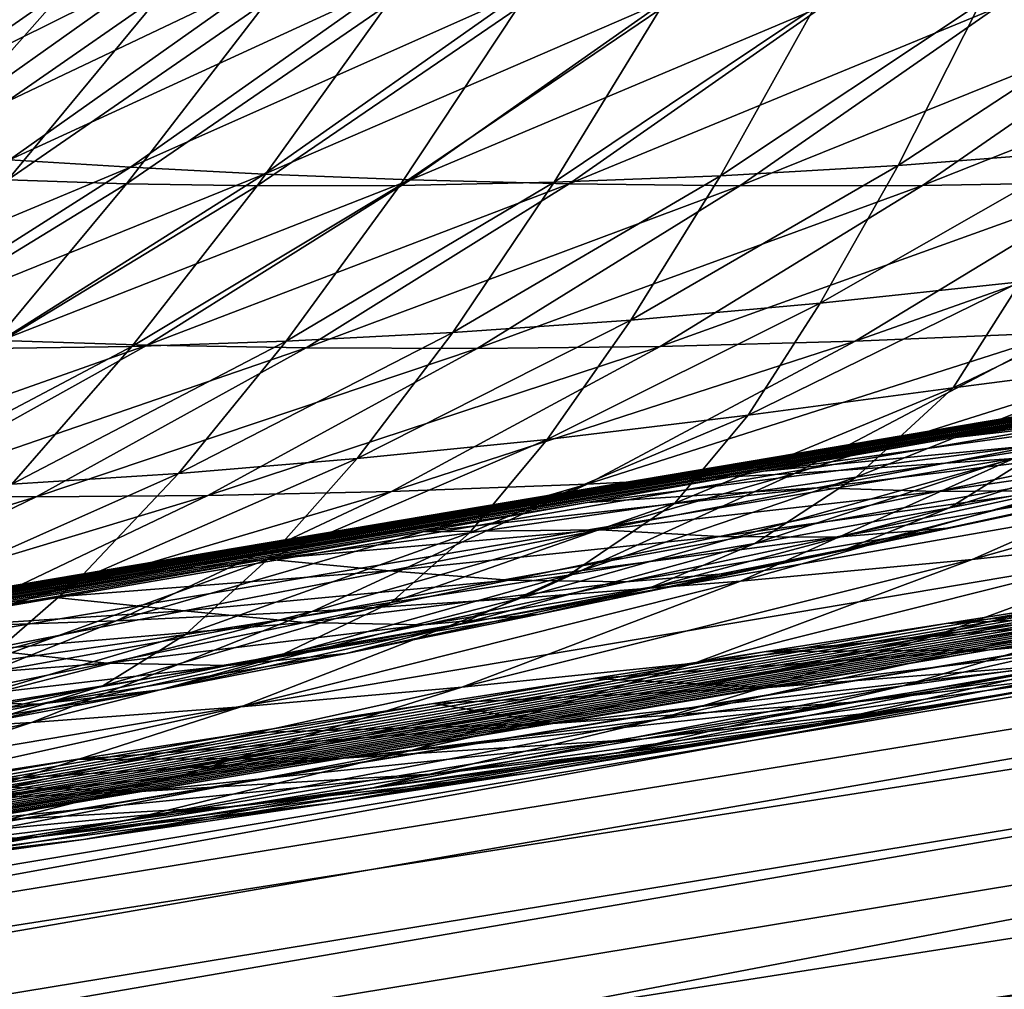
# Model space of a CAD drawing. Header units: metres. Extents: x -155 to 25, y -152 to 27.
# Tile 52 of 124: x -23.734 to -22.91, y -135.972 to -135.16. Entities that reach past the tile are written whole.
import ezdxf

# ---------------------------------------------------------------- set-up
doc = ezdxf.new("R2010")
doc.units = ezdxf.units.M
doc.layers.add('solid_12_401_052_XXX', color=7, linetype='CONTINUOUS')

msp = doc.modelspace()

# ---------------------------------------------------------------- linework, layer by layer
at = {"layer": 'solid_12_401_052_XXX'}
for points in [[(-23.981115, -135.257309, -2.790197), (-23.766352, -135.104828, -2.760238), (-23.698112, -135.111206, -3.243877)], [(-23.91275, -135.26355, -3.279353), (-23.981115, -135.257309, -2.790197), (-23.698112, -135.111206, -3.243877)], [(-23.91275, -135.26355, -3.279353), (-23.698112, -135.111206, -3.243877), (-23.618771, -135.118057, -3.727065)], [(-23.833282, -135.270218, -3.767974), (-23.91275, -135.26355, -3.279353), (-23.618771, -135.118057, -3.727065)], [(-23.833282, -135.270218, -3.767974), (-23.618771, -135.118057, -3.727065), (-23.528465, -135.125061, -4.209792)], [(-23.911392, -135.28334, 3.111013), (-23.694126, -135.131866, 3.074371), (-23.761915, -135.125061, 2.586309)], [(-23.911392, -135.28334, 3.111013), (-23.83312, -135.289108, 3.604419), (-23.694126, -135.131866, 3.074371)], [(-23.742847, -135.276932, -4.256036), (-23.833282, -135.270218, -3.767974), (-23.528465, -135.125061, -4.209792)], [(-23.83312, -135.289108, 3.604419), (-23.615664, -135.138138, 3.562693), (-23.694126, -135.131866, 3.074371)], [(-23.742847, -135.276932, -4.256036), (-23.528465, -135.125061, -4.209792), (-23.427347, -135.131866, -4.692051)], [(-23.641586, -135.28334, -4.743514), (-23.742847, -135.276932, -4.256036), (-23.427347, -135.131866, -4.692051)], [(-23.641586, -135.28334, -4.743514), (-23.427347, -135.131866, -4.692051), (-23.315559, -135.138138, -5.173839)], [(-23.83312, -135.289108, 3.604419), (-23.744293, -135.293869, 4.09792), (-23.615664, -135.138138, 3.562693)], [(-23.744293, -135.293869, 4.09792), (-23.526674, -135.143555, 4.051259), (-23.615664, -135.138138, 3.562693)], [(-23.529642, -135.289108, -5.230385), (-23.641586, -135.28334, -4.743514), (-23.315559, -135.138138, -5.173839)], [(-23.529642, -135.289108, -5.230385), (-23.315559, -135.138138, -5.173839), (-23.193254, -135.143555, -5.655147)], [(-22.998547, -135.281723, 7.059127), (-22.780998, -135.139008, 6.986859), (-22.929838, -135.145828, 6.496305)], [(-22.998547, -135.281723, 7.059127), (-22.840399, -135.269653, 7.552488), (-22.780998, -135.139008, 6.986859)], [(-23.744293, -135.293869, 4.09792), (-23.645056, -135.297272, 4.591485), (-23.526674, -135.143555, 4.051259)], [(-23.645056, -135.297272, 4.591485), (-23.427315, -135.147751, 4.540053), (-23.526674, -135.143555, 4.051259)], [(-23.645056, -135.297272, 4.591485), (-23.535566, -135.298981, 5.085087), (-23.427315, -135.147751, 4.540053)], [(-23.535566, -135.298981, 5.085087), (-23.317749, -135.150406, 5.029065), (-23.427315, -135.147751, 4.540053)], [(-23.40716, -135.293869, -5.716628), (-23.529642, -135.289108, -5.230385), (-23.193254, -135.143555, -5.655147)], [(-23.40716, -135.293869, -5.716628), (-23.193254, -135.143555, -5.655147), (-23.060589, -135.147751, -6.135971)], [(-23.274288, -135.297272, -6.20222), (-23.40716, -135.293869, -5.716628), (-23.060589, -135.147751, -6.135971)], [(-23.274288, -135.297272, -6.20222), (-23.060589, -135.147751, -6.135971), (-22.917727, -135.150406, -6.616313)], [(-23.14753, -135.290329, 6.564939), (-22.929838, -135.145828, 6.496305), (-23.068968, -135.14978, 6.006639)], [(-23.14753, -135.290329, 6.564939), (-22.998547, -135.281723, 7.059127), (-22.929838, -135.145828, 6.496305)], [(-23.535566, -135.298981, 5.085087), (-23.416098, -135.298615, 5.578246), (-23.317749, -135.150406, 5.029065)], [(-23.416098, -135.298615, 5.578246), (-23.198267, -135.151199, 5.517786), (-23.317749, -135.150406, 5.029065)], [(-23.416098, -135.298615, 5.578246), (-23.286753, -135.295853, 6.071329), (-23.198267, -135.151199, 5.517786)], [(-23.286753, -135.295853, 6.071329), (-23.068968, -135.14978, 6.006639), (-23.198267, -135.151199, 5.517786)], [(-23.286753, -135.295853, 6.071329), (-23.14753, -135.290329, 6.564939), (-23.068968, -135.14978, 6.006639)], [(-23.131186, -135.298981, -6.687146), (-23.274288, -135.297272, -6.20222), (-22.917727, -135.150406, -6.616313)], [(-23.131186, -135.298981, -6.687146), (-22.917727, -135.150406, -6.616313), (-22.764988, -135.151199, -7.095683)], [(-22.978159, -135.298615, -7.170945), (-23.131186, -135.298981, -6.687146), (-22.764988, -135.151199, -7.095683)], [(-22.978159, -135.298615, -7.170945), (-22.764988, -135.151199, -7.095683), (-22.602449, -135.14978, -7.574511)], [(-22.815283, -135.295853, -7.653991), (-22.978159, -135.298615, -7.170945), (-22.602449, -135.14978, -7.574511)], [(-29.496954, -136.740417, 15.533011), (-20.659945, -135.191391, 16.863607), (-20.82094, -135.176712, 16.660032)], [(-29.496954, -136.740417, 15.533011), (-20.82094, -135.176712, 16.660032), (-29.454185, -136.629684, 15.170378)], [(-29.454185, -136.629684, 15.170378), (-20.82094, -135.176712, 16.660032), (-20.987892, -135.178192, 16.443882)], [(-29.454185, -136.629684, 15.170378), (-20.987892, -135.178192, 16.443882), (-21.161276, -135.198502, 16.218941)], [(-28.347107, -136.641006, -17.206961), (-28.311026, -136.58876, -16.797342), (-19.628559, -135.176712, -18.048672)], [(-28.347107, -136.641006, -17.206961), (-19.628559, -135.176712, -18.048672), (-19.454046, -135.191406, -18.240639)], [(-19.628559, -135.176712, -18.048672), (-28.311026, -136.58876, -16.797342), (-19.809971, -135.178177, -17.844463)], [(-19.809971, -135.178177, -17.844463), (-28.311026, -136.58876, -16.797342), (-28.154387, -136.562027, -16.813053)], [(-19.809971, -135.178177, -17.844463), (-28.154387, -136.562027, -16.813053), (-19.998476, -135.198502, -17.631844)], [(-29.496954, -136.740417, 15.533011), (-20.505493, -135.220016, 17.053335), (-20.659945, -135.191391, 16.863607)], [(-29.454185, -136.629684, 15.170378), (-21.161276, -135.198502, 16.218941), (-29.241819, -136.562042, 14.842408)], [(-29.241819, -136.562042, 14.842408), (-21.161276, -135.198502, 16.218941), (-21.410448, -135.24147, 15.881858)], [(-28.347107, -136.641006, -17.206961), (-19.454046, -135.191406, -18.240639), (-19.287083, -135.219986, -18.419167)], [(-20.255621, -135.239166, -17.330116), (-19.998476, -135.198502, -17.631844), (-28.154387, -136.562027, -16.813053)], [(-29.496954, -136.740417, 15.533011), (-20.359558, -135.261658, 17.23053), (-20.505493, -135.220016, 17.053335)], [(-28.364113, -136.786072, -17.622206), (-19.287083, -135.219986, -18.419167), (-19.129446, -135.261597, -18.585814)], [(-28.364113, -136.786072, -17.622206), (-28.347107, -136.641006, -17.206961), (-19.287083, -135.219986, -18.419167)], [(-20.500338, -135.277847, -17.03578), (-20.255621, -135.239166, -17.330116), (-28.154387, -136.562027, -16.813053)], [(-29.241819, -136.562042, 14.842408), (-21.410448, -135.24147, 15.881858), (-21.644415, -135.281891, 15.556953)], [(-29.52454, -136.926788, 15.883027), (-20.222115, -135.313446, 17.393675), (-20.359558, -135.261658, 17.23053)], [(-29.52454, -136.926788, 15.883027), (-20.359558, -135.261658, 17.23053), (-29.496954, -136.740417, 15.533011)], [(-28.364113, -136.786072, -17.622206), (-19.129446, -135.261597, -18.585814), (-18.981226, -135.313324, -18.739048)], [(-23.064049, -135.397232, 7.630452), (-22.840399, -135.269653, 7.552488), (-22.998547, -135.281723, 7.059127)], [(-23.064049, -135.397232, 7.630452), (-22.896215, -135.379166, 8.12695), (-22.840399, -135.269653, 7.552488)], [(-20.732578, -135.31456, -16.748854), (-20.500338, -135.277847, -17.03578), (-28.154387, -136.562027, -16.813053)], [(-23.963825, -135.417816, -4.303873), (-23.742847, -135.276932, -4.256036), (-23.641586, -135.28334, -4.743514)], [(-29.241819, -136.562042, 14.842408), (-21.644415, -135.281891, 15.556953), (-21.862904, -135.319733, 15.244385)], [(-23.862436, -135.423523, -4.796739), (-23.963825, -135.417816, -4.303873), (-23.641586, -135.28334, -4.743514)], [(-23.862436, -135.423523, -4.796739), (-23.641586, -135.28334, -4.743514), (-23.529642, -135.289108, -5.230385)], [(-23.750341, -135.428467, -5.288856), (-23.862436, -135.423523, -4.796739), (-23.529642, -135.289108, -5.230385)], [(-23.750341, -135.428467, -5.288856), (-23.529642, -135.289108, -5.230385), (-23.40716, -135.293869, -5.716628)], [(-23.222559, -135.411331, 7.133606), (-22.998547, -135.281723, 7.059127), (-23.14753, -135.290329, 6.564939)], [(-23.222559, -135.411331, 7.133606), (-23.064049, -135.397232, 7.630452), (-22.998547, -135.281723, 7.059127)], [(-23.86953, -135.434586, 4.644668), (-23.645056, -135.297272, 4.591485), (-23.744293, -135.293869, 4.09792)], [(-23.86953, -135.434586, 4.644668), (-23.760101, -135.435043, 5.142983), (-23.645056, -135.297272, 4.591485)], [(-23.760101, -135.435043, 5.142983), (-23.535566, -135.298981, 5.085087), (-23.645056, -135.297272, 4.591485)], [(-23.627676, -135.432266, -5.780182), (-23.750341, -135.428467, -5.288856), (-23.40716, -135.293869, -5.716628)], [(-23.627676, -135.432266, -5.780182), (-23.40716, -135.293869, -5.716628), (-23.274288, -135.297272, -6.20222)], [(-23.494585, -135.434586, -6.270679), (-23.627676, -135.432266, -5.780182), (-23.274288, -135.297272, -6.20222)], [(-23.511171, -135.429016, 6.138096), (-23.286753, -135.295853, 6.071329), (-23.416098, -135.298615, 5.578246)], [(-23.511171, -135.429016, 6.138096), (-23.37178, -135.421799, 6.635726), (-23.286753, -135.295853, 6.071329)], [(-23.494585, -135.434586, -6.270679), (-23.274288, -135.297272, -6.20222), (-23.131186, -135.298981, -6.687146)], [(-23.37178, -135.421799, 6.635726), (-23.14753, -135.290329, 6.564939), (-23.286753, -135.295853, 6.071329)], [(-23.37178, -135.421799, 6.635726), (-23.222559, -135.411331, 7.133606), (-23.14753, -135.290329, 6.564939)], [(-23.197863, -135.433304, -7.248645), (-22.978159, -135.298615, -7.170945), (-22.815283, -135.295853, -7.653991)], [(-23.034592, -135.429016, -7.735997), (-23.197863, -135.433304, -7.248645), (-22.815283, -135.295853, -7.653991)], [(-23.034592, -135.429016, -7.735997), (-22.815283, -135.295853, -7.653991), (-22.642517, -135.290329, -8.136884)], [(-22.861383, -135.421799, -8.222889), (-23.034592, -135.429016, -7.735997), (-22.642517, -135.290329, -8.136884)], [(-23.760101, -135.435043, 5.142983), (-23.640614, -135.433304, 5.640689), (-23.535566, -135.298981, 5.085087)], [(-23.640614, -135.433304, 5.640689), (-23.416098, -135.298615, 5.578246), (-23.535566, -135.298981, 5.085087)], [(-23.640614, -135.433304, 5.640689), (-23.511171, -135.429016, 6.138096), (-23.416098, -135.298615, 5.578246)], [(-23.351219, -135.435043, -6.760311), (-23.494585, -135.434586, -6.270679), (-23.131186, -135.298981, -6.687146)], [(-23.351219, -135.435043, -6.760311), (-23.131186, -135.298981, -6.687146), (-22.978159, -135.298615, -7.170945)], [(-23.197863, -135.433304, -7.248645), (-23.351219, -135.435043, -6.760311), (-22.978159, -135.298615, -7.170945)], [(-29.52454, -136.926788, 15.883027), (-20.092928, -135.374954, 17.545544), (-20.222115, -135.313446, 17.393675)], [(-28.364113, -136.786072, -17.622206), (-18.981226, -135.313324, -18.739048), (-18.84201, -135.374756, -18.881607)], [(-29.241819, -136.562042, 14.842408), (-21.862904, -135.319733, 15.244385), (-22.065561, -135.354935, 14.944352)], [(-20.951784, -135.349197, -16.469444), (-20.732578, -135.31456, -16.748854), (-28.154387, -136.562027, -16.813053)], [(-29.241819, -136.562042, 14.842408), (-22.065561, -135.354935, 14.944352), (-22.255646, -135.388016, 14.655223)], [(-21.159521, -135.382004, -16.197275), (-20.951784, -135.349197, -16.469444), (-28.154387, -136.562027, -16.813053)], [(-22.952538, -135.468063, 8.692465), (-22.724457, -135.358414, 8.608841), (-22.896215, -135.379166, 8.12695)], [(-22.952538, -135.468063, 8.692465), (-22.797308, -135.447998, 9.108444), (-22.724457, -135.358414, 8.608841)], [(-29.53413, -137.182266, 16.197395), (-19.972111, -135.444443, 17.685276), (-20.092928, -135.374954, 17.545544)], [(-29.53413, -137.182266, 16.197395), (-20.092928, -135.374954, 17.545544), (-29.52454, -136.926788, 15.883027)], [(-28.361879, -137.028366, -18.011204), (-28.364113, -136.786072, -17.622206), (-18.84201, -135.374756, -18.881607)], [(-28.361879, -137.028366, -18.011204), (-18.84201, -135.374756, -18.881607), (-18.711971, -135.444168, -19.012644)], [(-23.124258, -135.490952, 8.209856), (-22.896215, -135.379166, 8.12695), (-23.064049, -135.397232, 7.630452)], [(-23.124258, -135.490952, 8.209856), (-22.952538, -135.468063, 8.692465), (-22.896215, -135.379166, 8.12695)], [(-29.241819, -136.562042, 14.842408), (-22.255646, -135.388016, 14.655223), (-22.433872, -135.419098, 14.376678)], [(-21.357254, -135.413223, -15.932107), (-21.159521, -135.382004, -16.197275), (-28.154387, -136.562027, -16.813053)], [(-23.292728, -135.511154, 7.710164), (-23.064049, -135.397232, 7.630452), (-23.222559, -135.411331, 7.133606)], [(-23.292728, -135.511154, 7.710164), (-23.124258, -135.490952, 8.209856), (-23.064049, -135.397232, 7.630452)], [(-23.451754, -135.527283, 7.209801), (-23.222559, -135.411331, 7.133606), (-23.37178, -135.421799, 6.635726)], [(-23.451754, -135.527283, 7.209801), (-23.292728, -135.511154, 7.710164), (-23.222559, -135.411331, 7.133606)], [(-23.085443, -135.539688, -8.310925), (-22.861383, -135.421799, -8.222889), (-22.678347, -135.411331, -8.709356)], [(-22.901775, -135.527283, -8.801096), (-23.085443, -135.539688, -8.310925), (-22.678347, -135.411331, -8.709356)], [(-29.241819, -136.562042, 14.842408), (-22.433872, -135.419098, 14.376678), (-22.600641, -135.448257, 14.108476)], [(-21.544359, -135.442749, -15.674059), (-21.357254, -135.413223, -15.932107), (-28.154387, -136.562027, -16.813053)], [(-23.976826, -135.555771, -5.348846), (-23.750341, -135.428467, -5.288856), (-23.627676, -135.432266, -5.780182)], [(-23.741035, -135.548752, 6.20647), (-23.511171, -135.429016, 6.138096), (-23.640614, -135.433304, 5.640689)], [(-23.741035, -135.548752, 6.20647), (-23.601355, -135.539688, 6.708181), (-23.511171, -135.429016, 6.138096)], [(-23.601355, -135.539688, 6.708181), (-23.37178, -135.421799, 6.635726), (-23.511171, -135.429016, 6.138096)], [(-23.601355, -135.539688, 6.708181), (-23.451754, -135.527283, 7.209801), (-23.37178, -135.421799, 6.635726)], [(-23.423004, -135.554779, -7.328254), (-23.197863, -135.433304, -7.248645), (-23.034592, -135.429016, -7.735997)], [(-23.259224, -135.548752, -7.81998), (-23.423004, -135.554779, -7.328254), (-23.034592, -135.429016, -7.735997)], [(-23.259224, -135.548752, -7.81998), (-23.034592, -135.429016, -7.735997), (-22.861383, -135.421799, -8.222889)], [(-23.085443, -135.539688, -8.310925), (-23.259224, -135.548752, -7.81998), (-22.861383, -135.421799, -8.222889)], [(-23.853909, -135.558289, -5.84537), (-23.976826, -135.555771, -5.348846), (-23.627676, -135.432266, -5.780182)], [(-23.870687, -135.554779, 5.704665), (-23.640614, -135.433304, 5.640689), (-23.760101, -135.435043, 5.142983)], [(-23.870687, -135.554779, 5.704665), (-23.741035, -135.548752, 6.20647), (-23.640614, -135.433304, 5.640689)], [(-23.853909, -135.558289, -5.84537), (-23.627676, -135.432266, -5.780182), (-23.494585, -135.434586, -6.270679)], [(-23.720518, -135.559204, -6.340874), (-23.853909, -135.558289, -5.84537), (-23.494585, -135.434586, -6.270679)], [(-23.720518, -135.559204, -6.340874), (-23.494585, -135.434586, -6.270679), (-23.351219, -135.435043, -6.760311)], [(-23.576796, -135.558151, -6.835305), (-23.720518, -135.559204, -6.340874), (-23.351219, -135.435043, -6.760311)], [(-23.576796, -135.558151, -6.835305), (-23.351219, -135.435043, -6.760311), (-23.197863, -135.433304, -7.248645)], [(-23.423004, -135.554779, -7.328254), (-23.576796, -135.558151, -6.835305), (-23.197863, -135.433304, -7.248645)], [(-29.53413, -137.182266, 16.197395), (-19.859919, -135.52153, 17.813522), (-19.972111, -135.444443, 17.685276)], [(-28.361879, -137.028366, -18.011204), (-18.711971, -135.444168, -19.012644), (-18.591309, -135.521149, -19.13283)], [(-21.751186, -135.475372, -15.381552), (-21.544359, -135.442749, -15.674059), (-28.154387, -136.562027, -16.813053)], [(-22.491795, -135.441757, 13.81891), (-22.952776, -135.510025, 13.518821), (-22.783298, -135.480255, 13.807257)], [(-22.688227, -135.47905, 13.487991), (-22.952776, -135.510025, 13.518821), (-22.491795, -135.441757, 13.81891)], [(-29.241819, -136.562042, 14.842408), (-22.600641, -135.448257, 14.108476), (-22.783298, -135.480255, 13.807257)], [(-23.033821, -135.542953, 9.185676), (-22.797308, -135.447998, 9.108444), (-22.952538, -135.468063, 8.692465)], [(-23.033821, -135.542953, 9.185676), (-22.87439, -135.517593, 9.594438), (-22.797308, -135.447998, 9.108444)], [(-23.185741, -135.564636, 8.778017), (-22.952538, -135.468063, 8.692465), (-23.124258, -135.490952, 8.209856)], [(-23.185741, -135.564636, 8.778017), (-23.033821, -135.542953, 9.185676), (-22.952538, -135.468063, 8.692465)], [(-21.945992, -135.506073, -15.098227), (-21.751186, -135.475372, -15.381552), (-28.154387, -136.562027, -16.813053)], [(-29.241819, -136.562042, 14.842408), (-22.783298, -135.480255, 13.807257), (-22.952776, -135.510025, 13.518821)], [(-22.688227, -135.47905, 13.487991), (-23.111462, -135.537949, 13.241759), (-22.952776, -135.510025, 13.518821)], [(-22.879795, -135.515732, 13.154108), (-23.111462, -135.537949, 13.241759), (-22.688227, -135.47905, 13.487991)], [(-23.35758, -135.589478, 8.294694), (-23.124258, -135.490952, 8.209856), (-23.292728, -135.511154, 7.710164)], [(-23.35758, -135.589478, 8.294694), (-23.185741, -135.564636, 8.778017), (-23.124258, -135.490952, 8.209856)], [(-22.955761, -135.568619, 10.064537), (-22.707748, -135.488983, 10.002773), (-22.87439, -135.517593, 9.594438)], [(-22.955761, -135.568619, 10.064537), (-22.786453, -135.536041, 10.462233), (-22.707748, -135.488983, 10.002773)], [(-22.936728, -135.611694, -9.386864), (-22.70879, -135.511154, -9.289369), (-22.506428, -135.490952, -9.776322)], [(-22.733377, -135.589478, -9.876968), (-22.936728, -135.611694, -9.386864), (-22.506428, -135.490952, -9.776322)], [(-29.241819, -136.562042, 14.842408), (-22.952776, -135.510025, 13.518821), (-23.111462, -135.537949, 13.241759)], [(-22.129499, -135.534988, -14.823821), (-21.945992, -135.506073, -15.098227), (-28.154387, -136.562027, -16.813053)], [(-23.526819, -135.611694, 7.791791), (-23.292728, -135.511154, 7.710164), (-23.451754, -135.527283, 7.209801)], [(-23.526819, -135.611694, 7.791791), (-23.35758, -135.589478, 8.294694), (-23.292728, -135.511154, 7.710164)], [(-23.130577, -135.629837, -8.895092), (-22.901775, -135.527283, -8.801096), (-22.70879, -135.511154, -9.289369)], [(-22.936728, -135.611694, -9.386864), (-23.130577, -135.629837, -8.895092), (-22.70879, -135.511154, -9.289369)], [(-22.879795, -135.515732, 13.154108), (-23.259197, -135.564026, 12.976184), (-23.111462, -135.537949, 13.241759)], [(-23.066463, -135.551743, 12.817367), (-23.259197, -135.564026, 12.976184), (-22.879795, -135.515732, 13.154108)], [(-23.118633, -135.598343, 9.66487), (-22.87439, -135.517593, 9.594438), (-23.033821, -135.542953, 9.185676)], [(-23.118633, -135.598343, 9.66487), (-22.955761, -135.568619, 10.064537), (-22.87439, -135.517593, 9.594438)], [(-23.066463, -135.551743, 12.817367), (-22.879795, -135.515732, 13.154108), (-22.779104, -135.516251, 12.812809)], [(-23.066463, -135.551743, 12.817367), (-22.779104, -135.516251, 12.812809), (-22.966307, -135.554855, 12.464901)], [(-22.966307, -135.554855, 12.464901), (-22.68305, -135.514023, 12.451674), (-22.869936, -135.554108, 12.092331)], [(-22.966307, -135.554855, 12.464901), (-22.779104, -135.516251, 12.812809), (-22.68305, -135.514023, 12.451674)], [(-29.53413, -137.182266, 16.197395), (-19.756514, -135.60524, 17.929983), (-19.859919, -135.52153, 17.813522)], [(-28.361879, -137.028366, -18.011204), (-18.591309, -135.521149, -19.13283), (-18.480204, -135.604767, -19.24188)], [(-23.686466, -135.629837, 7.287878), (-23.451754, -135.527283, 7.209801), (-23.601355, -135.539688, 6.708181)], [(-23.686466, -135.629837, 7.287878), (-23.526819, -135.611694, 7.791791), (-23.451754, -135.527283, 7.209801)], [(-23.31497, -135.644241, -8.401172), (-23.085443, -135.539688, -8.310925), (-22.901775, -135.527283, -8.801096)], [(-23.130577, -135.629837, -8.895092), (-23.31497, -135.644241, -8.401172), (-22.901775, -135.527283, -8.801096)], [(-22.303022, -135.562302, -14.557946), (-22.129499, -135.534988, -14.823821), (-28.154387, -136.562027, -16.813053)], [(-23.04162, -135.602875, 10.516634), (-22.786453, -135.536041, 10.462233), (-22.955761, -135.568619, 10.064537)], [(-23.04162, -135.602875, 10.516634), (-22.869858, -135.567413, 10.903622), (-22.786453, -135.536041, 10.462233)], [(-22.957695, -135.585464, 11.32632), (-22.69174, -135.5298, 11.288404), (-22.869858, -135.567413, 10.903622)], [(-22.957695, -135.585464, 11.32632), (-22.777828, -135.546585, 11.699878), (-22.69174, -135.5298, 11.288404)], [(-29.241819, -136.562042, 14.842408), (-23.111462, -135.537949, 13.241759), (-23.259197, -135.564026, 12.976184)], [(-23.836533, -135.644241, 6.782469), (-23.601355, -135.539688, 6.708181), (-23.741035, -135.548752, 6.20647)], [(-23.836533, -135.644241, 6.782469), (-23.686466, -135.629837, 7.287878), (-23.601355, -135.539688, 6.708181)], [(-23.489395, -135.655243, -7.906115), (-23.259224, -135.548752, -7.81998), (-23.085443, -135.539688, -8.310925)], [(-23.31497, -135.644241, -8.401172), (-23.489395, -135.655243, -7.906115), (-23.085443, -135.539688, -8.310925)], [(-23.274641, -135.624893, 9.264576), (-23.033821, -135.542953, 9.185676), (-23.185741, -135.564636, 8.778017)], [(-23.274641, -135.624893, 9.264576), (-23.118633, -135.598343, 9.66487), (-23.033821, -135.542953, 9.185676)], [(-23.65374, -135.663177, -7.409939), (-23.423004, -135.554779, -7.328254), (-23.259224, -135.548752, -7.81998)], [(-23.489395, -135.655243, -7.906115), (-23.65374, -135.663177, -7.409939), (-23.259224, -135.548752, -7.81998)], [(-23.066463, -135.551743, 12.817367), (-23.397802, -135.588531, 12.720905), (-23.259197, -135.564026, 12.976184)], [(-23.248196, -135.58699, 12.47787), (-23.397802, -135.588531, 12.720905), (-23.066463, -135.551743, 12.817367)], [(-23.248196, -135.58699, 12.47787), (-23.066463, -135.551743, 12.817367), (-22.966307, -135.554855, 12.464901)], [(-23.051117, -135.593018, 11.730185), (-22.777828, -135.546585, 11.699878), (-22.957695, -135.585464, 11.32632)], [(-23.051117, -135.593018, 11.730185), (-22.869936, -135.554108, 12.092331), (-22.777828, -135.546585, 11.699878)], [(-24.085823, -135.671967, -5.912325), (-23.853909, -135.558289, -5.84537), (-23.720518, -135.559204, -6.340874)], [(-23.952114, -135.671204, -6.412952), (-24.085823, -135.671967, -5.912325), (-23.720518, -135.559204, -6.340874)], [(-23.952114, -135.671204, -6.412952), (-23.720518, -135.559204, -6.340874), (-23.576796, -135.558151, -6.835305)], [(-23.808008, -135.668381, -6.912285), (-23.952114, -135.671204, -6.412952), (-23.576796, -135.558151, -6.835305)], [(-23.808008, -135.668381, -6.912285), (-23.576796, -135.558151, -6.835305), (-23.423004, -135.554779, -7.328254)], [(-23.65374, -135.663177, -7.409939), (-23.808008, -135.668381, -6.912285), (-23.423004, -135.554779, -7.328254)], [(-23.248196, -135.58699, 12.47787), (-22.966307, -135.554855, 12.464901), (-23.148172, -135.592514, 12.114169)], [(-23.148172, -135.592514, 12.114169), (-22.869936, -135.554108, 12.092331), (-23.051117, -135.593018, 11.730185)], [(-23.148172, -135.592514, 12.114169), (-22.966307, -135.554855, 12.464901), (-22.869936, -135.554108, 12.092331)], [(-29.241819, -136.562042, 14.842408), (-23.259197, -135.564026, 12.976184), (-23.397802, -135.588531, 12.720905)], [(-22.466412, -135.587997, -14.300635), (-22.303022, -135.562302, -14.557946), (-28.154387, -136.562027, -16.813053)], [(-23.423422, -135.647903, 8.865257), (-23.185741, -135.564636, 8.778017), (-23.35758, -135.589478, 8.294694)], [(-23.423422, -135.647903, 8.865257), (-23.274641, -135.624893, 9.264576), (-23.185741, -135.564636, 8.778017)], [(-23.207073, -135.635895, 10.127653), (-22.955761, -135.568619, 10.064537), (-23.118633, -135.598343, 9.66487)], [(-23.207073, -135.635895, 10.127653), (-23.04162, -135.602875, 10.516634), (-22.955761, -135.568619, 10.064537)], [(-23.131519, -135.622589, 10.950315), (-22.869858, -135.567413, 10.903622), (-23.04162, -135.602875, 10.516634)], [(-23.131519, -135.622589, 10.950315), (-22.957695, -135.585464, 11.32632), (-22.869858, -135.567413, 10.903622)], [(-22.964827, -135.674484, -9.979616), (-22.733377, -135.589478, -9.876968), (-22.528778, -135.564636, -10.347365)], [(-22.759912, -135.647903, -10.450708), (-22.964827, -135.674484, -9.979616), (-22.528778, -135.564636, -10.347365)], [(-23.226582, -135.630524, 11.365434), (-22.957695, -135.585464, 11.32632), (-23.131519, -135.622589, 10.950315)], [(-23.226582, -135.630524, 11.365434), (-23.051117, -135.593018, 11.730185), (-22.957695, -135.585464, 11.32632)], [(-29.241819, -136.562042, 14.842408), (-23.397802, -135.588531, 12.720905), (-23.527273, -135.611481, 12.475952)], [(-22.621183, -135.612335, -14.05134), (-22.466412, -135.587997, -14.300635), (-28.154387, -136.562027, -16.813053)], [(-23.595526, -135.674469, 8.38122), (-23.35758, -135.589478, 8.294694), (-23.526819, -135.611694, 7.791791)], [(-23.595526, -135.674469, 8.38122), (-23.423422, -135.647903, 8.865257), (-23.35758, -135.589478, 8.294694)], [(-23.248196, -135.58699, 12.47787), (-23.527273, -135.611481, 12.475952), (-23.397802, -135.588531, 12.720905)], [(-23.424961, -135.621414, 12.135725), (-23.527273, -135.611481, 12.475952), (-23.248196, -135.58699, 12.47787)], [(-23.424961, -135.621414, 12.135725), (-23.248196, -135.58699, 12.47787), (-23.148172, -135.592514, 12.114169)], [(-23.424961, -135.621414, 12.135725), (-23.148172, -135.592514, 12.114169), (-23.324678, -135.62912, 11.760764)], [(-23.324678, -135.62912, 11.760764), (-23.148172, -135.592514, 12.114169), (-23.051117, -135.593018, 11.730185)], [(-23.324678, -135.62912, 11.760764), (-23.051117, -135.593018, 11.730185), (-23.226582, -135.630524, 11.365434)], [(-23.169292, -135.698593, -9.486356), (-22.936728, -135.611694, -9.386864), (-22.733377, -135.589478, -9.876968)], [(-22.964827, -135.674484, -9.979616), (-23.169292, -135.698593, -9.486356), (-22.733377, -135.589478, -9.876968)], [(-23.366356, -135.666214, 9.736695), (-23.118633, -135.598343, 9.66487), (-23.274641, -135.624893, 9.264576)], [(-23.366356, -135.666214, 9.736695), (-23.207073, -135.635895, 10.127653), (-23.118633, -135.598343, 9.66487)], [(-29.524117, -137.495087, 16.454756), (-19.756514, -135.60524, 17.929983), (-29.53413, -137.182266, 16.197395)], [(-29.524117, -137.495087, 16.454756), (-19.661915, -135.694794, 18.035147), (-19.756514, -135.60524, 17.929983)], [(-28.361879, -137.028366, -18.011204), (-18.480204, -135.604767, -19.24188), (-18.378647, -135.694199, -19.340279)], [(-23.299295, -135.657715, 10.572108), (-23.04162, -135.602875, 10.516634), (-23.207073, -135.635895, 10.127653)], [(-23.299295, -135.657715, 10.572108), (-23.131519, -135.622589, 10.950315), (-23.04162, -135.602875, 10.516634)], [(-29.241819, -136.562042, 14.842408), (-23.527273, -135.611481, 12.475952), (-23.706875, -135.643387, 12.126081)], [(-22.795313, -135.639679, -13.76286), (-22.621183, -135.612335, -14.05134), (-28.154387, -136.562027, -16.813053)], [(-23.765661, -135.698593, 7.875093), (-23.526819, -135.611694, 7.791791), (-23.686466, -135.629837, 7.287878)], [(-23.765661, -135.698593, 7.875093), (-23.595526, -135.674469, 8.38122), (-23.526819, -135.611694, 7.791791)], [(-23.424961, -135.621414, 12.135725), (-23.706875, -135.643387, 12.126081), (-23.527273, -135.611481, 12.475952)], [(-23.364119, -135.718719, -8.991062), (-23.130577, -135.629837, -8.895092), (-22.936728, -135.611694, -9.386864)], [(-23.169292, -135.698593, -9.486356), (-23.364119, -135.718719, -8.991062), (-22.936728, -135.611694, -9.386864)], [(-23.596724, -135.654922, 11.791037), (-23.706875, -135.643387, 12.126081), (-23.424961, -135.621414, 12.135725)], [(-23.596724, -135.654922, 11.791037), (-23.424961, -135.621414, 12.135725), (-23.324678, -135.62912, 11.760764)], [(-23.51911, -135.693573, 9.344896), (-23.274641, -135.624893, 9.264576), (-23.423422, -135.647903, 8.865257)], [(-23.51911, -135.693573, 9.344896), (-23.366356, -135.666214, 9.736695), (-23.274641, -135.624893, 9.264576)], [(-23.396311, -135.666473, 10.998277), (-23.131519, -135.622589, 10.950315), (-23.299295, -135.657715, 10.572108)], [(-23.396311, -135.666473, 10.998277), (-23.226582, -135.630524, 11.365434), (-23.131519, -135.622589, 10.950315)], [(-22.994741, -135.71759, -10.555743), (-22.759912, -135.647903, -10.450708), (-22.584082, -135.624893, -10.838876)], [(-22.822462, -135.693573, -10.935781), (-22.994741, -135.71759, -10.555743), (-22.584082, -135.624893, -10.838876)], [(-22.537029, -135.621414, -13.713573), (-22.795313, -135.639679, -13.76286), (-22.958519, -135.665283, -13.485285)], [(-22.537029, -135.621414, -13.713573), (-22.958519, -135.665283, -13.485285), (-22.73204, -135.654922, -13.381482)], [(-23.926043, -135.718719, 7.367599), (-23.686466, -135.629837, 7.287878), (-23.836533, -135.644241, 6.782469)], [(-23.926043, -135.718719, 7.367599), (-23.765661, -135.698593, 7.875093), (-23.686466, -135.629837, 7.287878)], [(-23.596724, -135.654922, 11.791037), (-23.324678, -135.62912, 11.760764), (-23.495794, -135.66452, 11.404839)], [(-23.549332, -135.735153, -8.493356), (-23.31497, -135.644241, -8.401172), (-23.130577, -135.629837, -8.895092)], [(-23.364119, -135.718719, -8.991062), (-23.549332, -135.735153, -8.493356), (-23.130577, -135.629837, -8.895092)], [(-23.495794, -135.66452, 11.404839), (-23.324678, -135.62912, 11.760764), (-23.226582, -135.630524, 11.365434)], [(-23.495794, -135.66452, 11.404839), (-23.226582, -135.630524, 11.365434), (-23.396311, -135.666473, 10.998277)], [(-22.922192, -135.687439, -13.046617), (-22.65785, -135.66452, -12.989269), (-22.462713, -135.62912, -13.332614)], [(-22.73204, -135.654922, -13.381482), (-22.922192, -135.687439, -13.046617), (-22.462713, -135.62912, -13.332614)], [(-29.241819, -136.562042, 14.842408), (-23.706875, -135.643387, 12.126081), (-23.87015, -135.672485, 11.796423)], [(-22.958519, -135.665283, -13.485285), (-22.795313, -135.639679, -13.76286), (-28.154387, -136.562027, -16.813053)], [(-23.596724, -135.654922, 11.791037), (-23.87015, -135.672485, 11.796423), (-23.706875, -135.643387, 12.126081)], [(-23.46106, -135.690613, 10.191882), (-23.207073, -135.635895, 10.127653), (-23.366356, -135.666214, 9.736695)], [(-23.46106, -135.690613, 10.191882), (-23.299295, -135.657715, 10.572108), (-23.207073, -135.635895, 10.127653)], [(-23.72448, -135.748215, -7.994133), (-23.489395, -135.655243, -7.906115), (-23.31497, -135.644241, -8.401172)], [(-23.549332, -135.735153, -8.493356), (-23.72448, -135.748215, -7.994133), (-23.31497, -135.644241, -8.401172)], [(-23.664906, -135.71759, 8.953932), (-23.423422, -135.647903, 8.865257), (-23.595526, -135.674469, 8.38122)], [(-23.664906, -135.71759, 8.953932), (-23.51911, -135.693573, 9.344896), (-23.423422, -135.647903, 8.865257)], [(-23.200111, -135.745697, -10.083966), (-22.964827, -135.674484, -9.979616), (-22.759912, -135.647903, -10.450708)], [(-22.994741, -135.71759, -10.555743), (-23.200111, -135.745697, -10.083966), (-22.759912, -135.647903, -10.450708)], [(-23.889458, -135.758209, -7.493443), (-23.65374, -135.663177, -7.409939), (-23.489395, -135.655243, -7.906115)], [(-23.72448, -135.748215, -7.994133), (-23.889458, -135.758209, -7.493443), (-23.489395, -135.655243, -7.906115)], [(-23.763449, -135.687439, 11.443913), (-23.87015, -135.672485, 11.796423), (-23.596724, -135.654922, 11.791037)], [(-23.763449, -135.687439, 11.443913), (-23.596724, -135.654922, 11.791037), (-23.495794, -135.66452, 11.404839)], [(-23.560293, -135.700653, 10.628913), (-23.299295, -135.657715, 10.572108), (-23.46106, -135.690613, 10.191882)], [(-23.560293, -135.700653, 10.628913), (-23.396311, -135.666473, 10.998277), (-23.299295, -135.657715, 10.572108)], [(-22.73204, -135.654922, -13.381482), (-22.958519, -135.665283, -13.485285), (-23.110933, -135.689178, -13.218567)], [(-22.73204, -135.654922, -13.381482), (-23.110933, -135.689178, -13.218567), (-22.922192, -135.687439, -13.046617)], [(-22.958799, -135.732864, -11.859912), (-22.706429, -135.690613, -11.776788), (-22.518955, -135.657715, -12.145018)], [(-22.77544, -135.700653, -12.219597), (-22.958799, -135.732864, -11.859912), (-22.518955, -135.657715, -12.145018)], [(-23.110933, -135.689178, -13.218567), (-22.958519, -135.665283, -13.485285), (-28.154387, -136.562027, -16.813053)], [(-24.044256, -135.765472, -6.991005), (-23.808008, -135.668381, -6.912285), (-23.65374, -135.663177, -7.409939)], [(-23.889458, -135.758209, -7.493443), (-24.044256, -135.765472, -6.991005), (-23.65374, -135.663177, -7.409939)], [(-23.763449, -135.687439, 11.443913), (-23.495794, -135.66452, 11.404839), (-23.661497, -135.698563, 11.046545)], [(-23.661497, -135.698563, 11.046545), (-23.495794, -135.66452, 11.404839), (-23.396311, -135.666473, 10.998277)], [(-23.661497, -135.698563, 11.046545), (-23.396311, -135.666473, 10.998277), (-23.560293, -135.700653, 10.628913)], [(-23.616913, -135.721069, 9.809666), (-23.366356, -135.666214, 9.736695), (-23.51911, -135.693573, 9.344896)], [(-23.616913, -135.721069, 9.809666), (-23.46106, -135.690613, 10.191882), (-23.366356, -135.666214, 9.736695)], [(-23.107447, -135.718887, -12.709081), (-22.847748, -135.698563, -12.643189), (-22.65785, -135.66452, -12.989269)], [(-22.922192, -135.687439, -13.046617), (-23.107447, -135.718887, -12.709081), (-22.65785, -135.66452, -12.989269)], [(-23.063738, -135.748825, -11.034057), (-22.822462, -135.693573, -10.935781), (-22.643183, -135.666214, -11.316175)], [(-22.888142, -135.721069, -11.406166), (-23.063738, -135.748825, -11.034057), (-22.643183, -135.666214, -11.316175)], [(-23.032372, -135.73114, -12.294527), (-22.77544, -135.700653, -12.219597), (-22.586498, -135.666473, -12.576838)], [(-22.847748, -135.698563, -12.643189), (-23.032372, -135.73114, -12.294527), (-22.586498, -135.666473, -12.576838)], [(-23.837416, -135.745697, 8.469182), (-23.595526, -135.674469, 8.38122), (-23.765661, -135.698593, 7.875093)], [(-23.837416, -135.745697, 8.469182), (-23.664906, -135.71759, 8.953932), (-23.595526, -135.674469, 8.38122)], [(-23.405819, -135.771606, -9.587547), (-23.169292, -135.698593, -9.486356), (-22.964827, -135.674484, -9.979616)], [(-23.200111, -135.745697, -10.083966), (-23.405819, -135.771606, -9.587547), (-22.964827, -135.674484, -9.979616)], [(-23.253996, -135.711578, -12.961992), (-23.110933, -135.689178, -13.218567), (-28.154387, -136.562027, -16.813053)], [(-23.925106, -135.718887, 11.09446), (-23.763449, -135.687439, 11.443913), (-23.661497, -135.698563, 11.046545)], [(-23.71854, -135.732864, 10.257494), (-23.46106, -135.690613, 10.191882), (-23.616913, -135.721069, 9.809666)], [(-23.71854, -135.732864, 10.257494), (-23.560293, -135.700653, 10.628913), (-23.46106, -135.690613, 10.191882)], [(-22.922192, -135.687439, -13.046617), (-23.110933, -135.689178, -13.218567), (-23.253996, -135.711578, -12.961992)], [(-22.922192, -135.687439, -13.046617), (-23.253996, -135.711578, -12.961992), (-23.107447, -135.718887, -12.709081)], [(-23.136646, -135.762939, -11.497828), (-22.888142, -135.721069, -11.406166), (-22.706429, -135.690613, -11.776788)], [(-22.958799, -135.732864, -11.859912), (-23.136646, -135.762939, -11.497828), (-22.706429, -135.690613, -11.776788)], [(-29.524117, -137.495087, 16.454756), (-19.576235, -135.789444, 18.129568), (-19.661915, -135.694794, 18.035147)], [(-28.339071, -137.355225, -18.339249), (-28.361879, -137.028366, -18.011204), (-18.378647, -135.694199, -19.340279)], [(-28.339071, -137.355225, -18.339249), (-18.378647, -135.694199, -19.340279), (-18.286718, -135.788712, -19.428574)], [(-23.925106, -135.718887, 11.09446), (-23.661497, -135.698563, 11.046545), (-23.82176, -135.73114, 10.686036)], [(-23.82176, -135.73114, 10.686036), (-23.661497, -135.698563, 11.046545), (-23.560293, -135.700653, 10.628913)], [(-23.82176, -135.73114, 10.686036), (-23.560293, -135.700653, 10.628913), (-23.71854, -135.732864, 10.257494)], [(-23.766562, -135.74881, 9.426385), (-23.51911, -135.693573, 9.344896), (-23.664906, -135.71759, 8.953932)], [(-23.766562, -135.74881, 9.426385), (-23.616913, -135.721069, 9.809666), (-23.51911, -135.693573, 9.344896)], [(-23.601736, -135.793671, -9.088713), (-23.364119, -135.718719, -8.991062), (-23.169292, -135.698593, -9.486356)], [(-23.405819, -135.771606, -9.587547), (-23.601736, -135.793671, -9.088713), (-23.169292, -135.698593, -9.486356)], [(-23.287764, -135.749207, -12.368978), (-23.032372, -135.73114, -12.294527), (-22.847748, -135.698563, -12.643189)], [(-23.107447, -135.718887, -12.709081), (-23.287764, -135.749207, -12.368978), (-22.847748, -135.698563, -12.643189)], [(-23.232609, -135.773529, -10.662169), (-22.994741, -135.71759, -10.555743), (-22.822462, -135.693573, -10.935781)], [(-23.063738, -135.748825, -11.034057), (-23.232609, -135.773529, -10.662169), (-22.822462, -135.693573, -10.935781)], [(-23.211706, -135.762085, -11.943404), (-22.958799, -135.732864, -11.859912), (-22.77544, -135.700653, -12.219597)], [(-23.032372, -135.73114, -12.294527), (-23.211706, -135.762085, -11.943404), (-22.77544, -135.700653, -12.219597)], [(-23.387794, -135.732498, -12.715516), (-23.253996, -135.711578, -12.961992), (-28.154387, -136.562027, -16.813053)], [(-23.909513, -135.773529, 9.043786), (-23.664906, -135.71759, 8.953932), (-23.837416, -135.745697, 8.469182)], [(-23.909513, -135.773529, 9.043786), (-23.766562, -135.74881, 9.426385), (-23.664906, -135.71759, 8.953932)], [(-23.438564, -135.802948, -10.189717), (-23.200111, -135.745697, -10.083966), (-22.994741, -135.71759, -10.555743)], [(-23.232609, -135.773529, -10.662169), (-23.438564, -135.802948, -10.189717), (-22.994741, -135.71759, -10.555743)], [(-23.107447, -135.718887, -12.709081), (-23.253996, -135.711578, -12.961992), (-23.387794, -135.732498, -12.715516)], [(-23.87112, -135.762939, 9.88406), (-23.616913, -135.721069, 9.809666), (-23.766562, -135.74881, 9.426385)], [(-23.87112, -135.762939, 9.88406), (-23.71854, -135.732864, 10.257494), (-23.616913, -135.721069, 9.809666)], [(-23.78787, -135.81218, -8.587189), (-23.549332, -135.735153, -8.493356), (-23.364119, -135.718719, -8.991062)], [(-23.601736, -135.793671, -9.088713), (-23.78787, -135.81218, -8.587189), (-23.364119, -135.718719, -8.991062)], [(-23.107447, -135.718887, -12.709081), (-23.387794, -135.732498, -12.715516), (-23.287764, -135.749207, -12.368978)], [(-23.308697, -135.790665, -11.134042), (-23.063738, -135.748825, -11.034057), (-22.888142, -135.721069, -11.406166)], [(-23.136646, -135.762939, -11.497828), (-23.308697, -135.790665, -11.134042), (-22.888142, -135.721069, -11.406166)], [(-23.543686, -135.756851, -12.420686), (-23.387794, -135.732498, -12.715516), (-28.154387, -136.562027, -16.813053)], [(-23.976578, -135.762085, 10.323436), (-23.82176, -135.73114, 10.686036), (-23.71854, -135.732864, 10.257494)], [(-23.976578, -135.762085, 10.323436), (-23.71854, -135.732864, 10.257494), (-23.87112, -135.762939, 9.88406)], [(-23.287764, -135.749207, -12.368978), (-23.387794, -135.732498, -12.715516), (-23.543686, -135.756851, -12.420686)], [(-23.463112, -135.77829, -12.026401), (-23.211706, -135.762085, -11.943404), (-23.032372, -135.73114, -12.294527)], [(-23.287764, -135.749207, -12.368978), (-23.463112, -135.77829, -12.026401), (-23.032372, -135.73114, -12.294527)], [(-23.385782, -135.791275, -11.589871), (-23.136646, -135.762939, -11.497828), (-22.958799, -135.732864, -11.859912)], [(-23.211706, -135.762085, -11.943404), (-23.385782, -135.791275, -11.589871), (-22.958799, -135.732864, -11.859912)], [(-23.963831, -135.827408, -8.083758), (-23.72448, -135.748215, -7.994133), (-23.549332, -135.735153, -8.493356)], [(-23.78787, -135.81218, -8.587189), (-23.963831, -135.827408, -8.083758), (-23.549332, -135.735153, -8.493356)], [(-24.12952, -135.839645, -7.578497), (-23.889458, -135.758209, -7.493443), (-23.72448, -135.748215, -7.994133)], [(-23.963831, -135.827408, -8.083758), (-24.12952, -135.839645, -7.578497), (-23.72448, -135.748215, -7.994133)], [(-23.287764, -135.749207, -12.368978), (-23.543686, -135.756851, -12.420686), (-23.687651, -135.779312, -12.140155)], [(-23.287764, -135.749207, -12.368978), (-23.687651, -135.779312, -12.140155), (-23.463112, -135.77829, -12.026401)], [(-23.645636, -135.830521, -9.690136), (-23.405819, -135.771606, -9.587547), (-23.200111, -135.745697, -10.083966)], [(-23.438564, -135.802948, -10.189717), (-23.645636, -135.830521, -9.690136), (-23.200111, -135.745697, -10.083966)], [(-23.474272, -135.81575, -10.770331), (-23.232609, -135.773529, -10.662169), (-23.063738, -135.748825, -11.034057)], [(-23.308697, -135.790665, -11.134042), (-23.474272, -135.81575, -10.770331), (-23.063738, -135.748825, -11.034057)], [(-23.687651, -135.779312, -12.140155), (-23.543686, -135.756851, -12.420686), (-28.154387, -136.562027, -16.813053)], [(-23.633492, -135.806091, -11.681408), (-23.385782, -135.791275, -11.589871), (-23.211706, -135.762085, -11.943404)], [(-23.463112, -135.77829, -12.026401), (-23.633492, -135.806091, -11.681408), (-23.211706, -135.762085, -11.943404)], [(-23.554396, -135.818558, -11.234421), (-23.308697, -135.790665, -11.134042), (-23.136646, -135.762939, -11.497828)], [(-23.385782, -135.791275, -11.589871), (-23.554396, -135.818558, -11.234421), (-23.136646, -135.762939, -11.497828)], [(-23.84276, -135.854492, -9.187747), (-23.601736, -135.793671, -9.088713), (-23.405819, -135.771606, -9.587547)], [(-23.645636, -135.830521, -9.690136), (-23.84276, -135.854492, -9.187747), (-23.405819, -135.771606, -9.587547)], [(-23.68091, -135.846252, -10.297213), (-23.438564, -135.802948, -10.189717), (-23.232609, -135.773529, -10.662169)], [(-23.474272, -135.81575, -10.770331), (-23.68091, -135.846252, -10.297213), (-23.232609, -135.773529, -10.662169)], [(-23.820707, -135.800034, -11.873294), (-23.687651, -135.779312, -12.140155), (-28.154387, -136.562027, -16.813053)], [(-23.463112, -135.77829, -12.026401), (-23.687651, -135.779312, -12.140155), (-23.820707, -135.800034, -11.873294)], [(-23.463112, -135.77829, -12.026401), (-23.820707, -135.800034, -11.873294), (-23.633492, -135.806091, -11.681408)], [(-29.524117, -137.495087, 16.454756), (-19.432552, -135.989288, 18.286285), (-19.576235, -135.789444, 18.129568)], [(-28.339071, -137.355225, -18.339249), (-18.286718, -135.788712, -19.428574), (-18.132595, -135.988327, -19.575094)], [(-23.798779, -135.832535, -11.334287), (-23.554396, -135.818558, -11.234421), (-23.385782, -135.791275, -11.589871)], [(-23.633492, -135.806091, -11.681408), (-23.798779, -135.832535, -11.334287), (-23.385782, -135.791275, -11.589871)], [(-23.716797, -135.843704, -10.878895), (-23.474272, -135.81575, -10.770331), (-23.308697, -135.790665, -11.134042)], [(-23.554396, -135.818558, -11.234421), (-23.716797, -135.843704, -10.878895), (-23.308697, -135.790665, -11.134042)], [(-24.029921, -135.875122, -8.682381), (-23.78787, -135.81218, -8.587189), (-23.601736, -135.793671, -9.088713)], [(-23.84276, -135.854492, -9.187747), (-24.029921, -135.875122, -8.682381), (-23.601736, -135.793671, -9.088713)], [(-23.633492, -135.806091, -11.681408), (-23.820707, -135.800034, -11.873294), (-23.944153, -135.819229, -11.619056)], [(-23.633492, -135.806091, -11.681408), (-23.944153, -135.819229, -11.619056), (-23.798779, -135.832535, -11.334287)], [(-23.88942, -135.875366, -9.794462), (-23.645636, -135.830521, -9.690136), (-23.438564, -135.802948, -10.189717)], [(-23.68091, -135.846252, -10.297213), (-23.88942, -135.875366, -9.794462), (-23.438564, -135.802948, -10.189717)], [(-23.924248, -135.875061, -10.405116), (-23.68091, -135.846252, -10.297213), (-23.474272, -135.81575, -10.770331)], [(-23.716797, -135.843704, -10.878895), (-23.924248, -135.875061, -10.405116), (-23.474272, -135.81575, -10.770331)], [(-23.958157, -135.857391, -10.986944), (-23.716797, -135.843704, -10.878895), (-23.554396, -135.818558, -11.234421)], [(-23.798779, -135.832535, -11.334287), (-23.958157, -135.857391, -10.986944), (-23.554396, -135.818558, -11.234421)], [(-24.087801, -135.901215, -9.288498), (-23.84276, -135.854492, -9.187747), (-23.645636, -135.830521, -9.690136)], [(-23.88942, -135.875366, -9.794462), (-24.087801, -135.901215, -9.288498), (-23.645636, -135.830521, -9.690136)], [(-24.166616, -135.889404, -10.512511), (-23.924248, -135.875061, -10.405116), (-23.716797, -135.843704, -10.878895)], [(-23.958157, -135.857391, -10.986944), (-24.166616, -135.889404, -10.512511), (-23.716797, -135.843704, -10.878895)], [(-24.13434, -135.905594, -9.899199), (-23.88942, -135.875366, -9.794462), (-23.68091, -135.846252, -10.297213)], [(-23.924248, -135.875061, -10.405116), (-24.13434, -135.905594, -9.899199), (-23.68091, -135.846252, -10.297213)]]:
    msp.add_3dface(points, dxfattribs=at)

doc.saveas('drawing.dxf')
